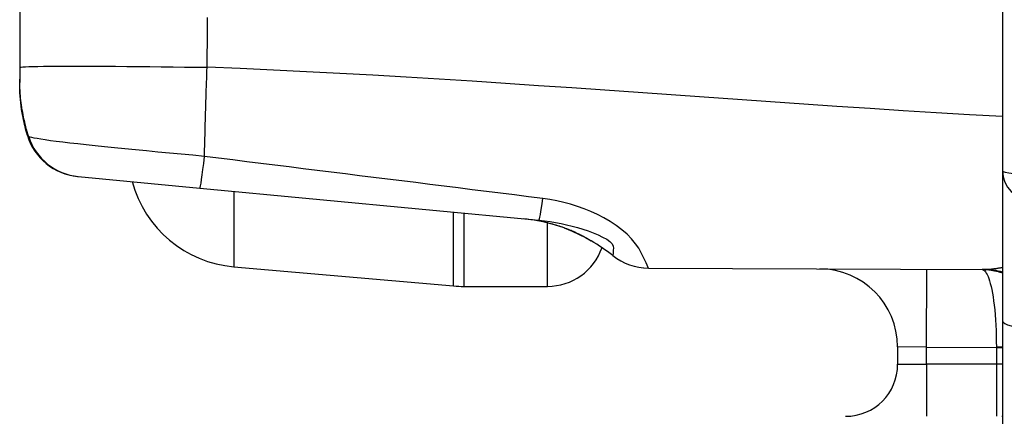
# Model space of a CAD drawing. Header units: inches. Extents: x 7 to 188, y 10 to 101.
# Tile 5 of 154: x 6.973 to 8.314, y 12.384 to 12.925. Entities that reach past the tile are written whole.
import ezdxf

# ---------------------------------------------------------------- set-up
doc = ezdxf.new("R2010")
doc.units = ezdxf.units.IN
doc.header["$MEASUREMENT"] = 0
doc.layers.add('Visible Edges(ANSI)', color=7, linetype='Continuous', lineweight=25)
doc.layers.add('Visible Tangent Edges(ANSI)', color=7, linetype='Continuous', lineweight=25)

msp = doc.modelspace()

# ---------------------------------------------------------------- linework, layer by layer
at = {"layer": 'Visible Edges(ANSI)'}
for p, q in [((8.3115, 13.4095), (8.3115, 12.7191)), ((6.9729, 13.1029), (6.9729, 12.8604)), ((6.9729, 12.8604), (6.9729, 12.844)), ((6.9729, 12.844), (6.9729, 12.8396)), ((7.0515, 12.7116), (7.0527, 12.7115)), ((7.0527, 12.7115), (7.2182, 12.6958)), ((8.3115, 12.7191), (8.3115, 12.5149)), ((7.2182, 12.6958), (7.68, 12.6518)), ((7.2645, 12.5884), (7.5639, 12.5623)), ((7.8293, 12.5866), (8.2868, 12.5846)), ((7.5776, 12.5617), (7.6916, 12.5617)), ((8.3115, 12.5149), (8.3115, 12.2086)), ((8.1684, 12.4793), (8.1684, 12.4554))]:
    msp.add_line(p, q, dxfattribs=at)
at = {"layer": 'Visible Edges(ANSI)', "flags": 128}
for points in [[(6.9836, 12.7673), (6.9789, 12.785), (6.9756, 12.803), (6.9736, 12.8213), (6.9729, 12.8396)], [(7.7142, 12.6415), (7.7012, 12.6458), (7.6876, 12.6493), (7.6736, 12.6519), (7.6593, 12.6538)], [(7.7142, 12.6415), (7.7251, 12.6371), (7.7347, 12.6326), (7.7433, 12.6281), (7.7511, 12.6237)]]:
    msp.add_lwpolyline(points, dxfattribs=at)
at = {"layer": 'Visible Edges(ANSI)'}
for centre, radius, start, end in [((7.059, 12.79), 0.0787, 196.7838, 264.5597), ((8.3509, 12.7191), 0.0394, 180, 270), ((7.2782, 12.7453), 0.1575, 195.0084, 265), ((7.6334, 12.4189), 0.2362, 51.4694, 60.1027), ((7.6916, 12.6404), 0.0787, 270, 340.787), ((7.8296, 12.6653), 0.0787, 231.4694, 269.7454), ((8.0621, 12.4793), 0.1063, 0, 89.7454), ((7.5776, 12.7191), 0.1575, 265, 270), ((8.0976, 12.4554), 0.0709, 270, 0)]:
    msp.add_arc(centre, radius, start, end, dxfattribs=at)
at = {"layer": 'Visible Tangent Edges(ANSI)'}
for p, q in [((7.2645, 12.6914), (7.2645, 12.5884)), ((7.5639, 12.5623), (7.5639, 12.6629)), ((7.5776, 12.6615), (7.5776, 12.5617)), ((7.6916, 12.5617), (7.6916, 12.6483)), ((7.7806, 12.6037), (7.7806, 12.6037)), ((8.2078, 12.4786), (8.2083, 12.5849)), ((8.2078, 12.4786), (8.1684, 12.4793)), ((8.2078, 12.4786), (8.303, 12.4782)), ((8.2078, 12.4554), (8.2078, 12.4786)), ((8.303, 12.4786), (8.303, 12.4782)), ((8.303, 12.4782), (8.3115, 12.4782)), ((8.303, 12.4782), (8.303, 12.4554)), ((8.1684, 12.4554), (8.2078, 12.4554)), ((8.2078, 12.4554), (8.2078, 12.3845)), ((8.303, 12.4554), (8.2078, 12.4554)), ((8.303, 12.4554), (8.303, 12.3845)), ((8.3115, 12.4554), (8.303, 12.4554))]:
    msp.add_line(p, q, dxfattribs=at)
at = {"layer": 'Visible Tangent Edges(ANSI)', "flags": 128}
for points in [[(7.2281, 12.8604), (7.2282, 12.8638), (7.2282, 12.8672), (7.2283, 12.8706), (7.2283, 12.874), (7.2284, 12.8774), (7.2284, 12.8808), (7.2284, 12.8842), (7.2285, 12.8876), (7.2285, 12.891), (7.2285, 12.8944), (7.2286, 12.8978), (7.2286, 12.9012), (7.2286, 12.9046), (7.2287, 12.9079), (7.2287, 12.9113), (7.2287, 12.9147), (7.2287, 12.9181), (7.2288, 12.9215), (7.2288, 12.9249), (7.2288, 12.9283)], [(6.9729, 12.8604), (6.9734, 12.8606), (6.9748, 12.8608), (6.9772, 12.861), (6.9806, 12.8612), (6.9852, 12.8614), (6.9908, 12.8616), (6.9976, 12.8617), (7.0055, 12.8618), (7.0145, 12.8619), (7.0246, 12.8619), (7.0357, 12.862), (7.0477, 12.862), (7.0605, 12.862), (7.0742, 12.8619), (7.0885, 12.8619), (7.1033, 12.8618), (7.1186, 12.8617), (7.1342, 12.8616), (7.15, 12.8614), (7.1658, 12.8612), (7.1817, 12.861), (7.1974, 12.8608), (7.2129, 12.8606), (7.2281, 12.8604)], [(7.2246, 12.7389), (7.2247, 12.7436), (7.2248, 12.7484), (7.2249, 12.7533), (7.225, 12.7582), (7.2252, 12.7631), (7.2253, 12.7681), (7.2254, 12.773), (7.2255, 12.7781), (7.2257, 12.7831), (7.2258, 12.7882), (7.226, 12.7932), (7.2261, 12.7984), (7.2263, 12.8035), (7.2264, 12.8086), (7.2266, 12.8138), (7.2267, 12.8189), (7.2269, 12.8241), (7.227, 12.8293), (7.2272, 12.8345), (7.2274, 12.8397), (7.2276, 12.8449), (7.2277, 12.85), (7.2279, 12.8552), (7.2281, 12.8604)], [(8.3115, 12.7932), (8.2664, 12.7957), (8.2212, 12.7984), (8.1761, 12.8011), (8.1309, 12.804), (8.0858, 12.807), (8.0407, 12.81), (7.9955, 12.8131), (7.9504, 12.8163), (7.9052, 12.8195), (7.8601, 12.8227), (7.815, 12.8259), (7.7698, 12.829), (7.7247, 12.8322), (7.6795, 12.8353), (7.6344, 12.8383), (7.5893, 12.8413), (7.5441, 12.8442), (7.499, 12.8469), (7.4538, 12.8496), (7.4087, 12.8521), (7.3635, 12.8544), (7.3184, 12.8566), (7.2733, 12.8586), (7.2281, 12.8604)], [(6.9853, 12.7657), (6.9842, 12.769), (6.9832, 12.7723), (6.9823, 12.7756), (6.9814, 12.779), (6.9805, 12.7823), (6.9797, 12.7856), (6.979, 12.7889), (6.9782, 12.7922), (6.9776, 12.7955), (6.977, 12.7988), (6.9764, 12.8021), (6.9759, 12.8054), (6.9754, 12.8087), (6.9749, 12.8119), (6.9746, 12.8152), (6.9742, 12.8185), (6.9739, 12.8217), (6.9736, 12.8249), (6.9734, 12.8282), (6.9732, 12.8314), (6.9731, 12.8346), (6.973, 12.8377), (6.9729, 12.8409), (6.9729, 12.844)], [(6.9836, 12.7673), (6.9827, 12.7704), (6.9818, 12.7734), (6.981, 12.7765), (6.9802, 12.7795), (6.9795, 12.7826), (6.9788, 12.7857), (6.9781, 12.7887), (6.9775, 12.7918), (6.977, 12.7948), (6.9764, 12.7979), (6.9759, 12.8009), (6.9755, 12.8039), (6.9751, 12.807), (6.9747, 12.81), (6.9743, 12.813), (6.974, 12.816), (6.9738, 12.819), (6.9735, 12.822), (6.9733, 12.8249), (6.9732, 12.8279), (6.9731, 12.8308), (6.973, 12.8338), (6.9729, 12.8367), (6.9729, 12.8396)], [(6.9836, 12.7673), (6.9836, 12.7673), (6.9836, 12.7673), (6.9836, 12.7673), (6.9836, 12.7673), (6.9836, 12.7673), (6.9836, 12.7673), (6.9836, 12.7673), (6.9836, 12.7673), (6.9836, 12.7673), (6.9836, 12.7673), (6.9836, 12.7673), (6.9836, 12.7673), (6.9836, 12.7673), (6.9836, 12.7673), (6.9836, 12.7673), (6.9836, 12.7673), (6.9836, 12.7673), (6.9836, 12.7673), (6.9836, 12.7673), (6.9836, 12.7673), (6.9836, 12.7673), (6.9836, 12.7673), (6.9836, 12.7673), (6.9836, 12.7673)], [(6.9853, 12.7657), (6.9852, 12.7658), (6.9852, 12.7658), (6.9851, 12.7658), (6.9851, 12.7659), (6.985, 12.766), (6.9849, 12.766), (6.9849, 12.7661), (6.9848, 12.7661), (6.9847, 12.7662), (6.9847, 12.7662), (6.9846, 12.7663), (6.9845, 12.7664), (6.9845, 12.7664), (6.9844, 12.7665), (6.9843, 12.7666), (6.9842, 12.7667), (6.9842, 12.7667), (6.9841, 12.7668), (6.984, 12.7669), (6.9839, 12.767), (6.9838, 12.767), (6.9838, 12.7671), (6.9837, 12.7672), (6.9836, 12.7673)], [(7.2246, 12.7389), (7.2086, 12.7404), (7.1926, 12.7419), (7.1768, 12.7434), (7.1611, 12.7449), (7.1457, 12.7464), (7.1307, 12.7478), (7.1161, 12.7493), (7.1021, 12.7507), (7.0885, 12.752), (7.0757, 12.7534), (7.0635, 12.7546), (7.052, 12.7559), (7.0414, 12.7571), (7.0316, 12.7582), (7.0228, 12.7593), (7.0148, 12.7603), (7.0078, 12.7613), (7.0017, 12.7622), (6.9967, 12.7631), (6.9926, 12.7639), (6.9894, 12.7646), (6.9871, 12.7652), (6.9858, 12.7656), (6.9853, 12.7657)], [(7.6852, 12.6815), (7.666, 12.6839), (7.6468, 12.6863), (7.6276, 12.6887), (7.6084, 12.6911), (7.5892, 12.6935), (7.57, 12.6959), (7.5508, 12.6983), (7.5316, 12.7007), (7.5124, 12.7031), (7.4932, 12.7055), (7.474, 12.7079), (7.4548, 12.7102), (7.4356, 12.7126), (7.4164, 12.715), (7.3972, 12.7174), (7.3781, 12.7198), (7.3589, 12.7221), (7.3397, 12.7245), (7.3205, 12.7269), (7.3013, 12.7293), (7.2822, 12.7317), (7.263, 12.7341), (7.2438, 12.7365), (7.2246, 12.7389)], [(7.8293, 12.5866), (7.8289, 12.587), (7.8282, 12.5883), (7.8272, 12.5905), (7.8259, 12.5936), (7.8242, 12.5974), (7.8221, 12.6021), (7.8194, 12.6076), (7.8159, 12.6136), (7.8116, 12.6199), (7.8063, 12.6265), (7.8, 12.6329), (7.7928, 12.639), (7.7851, 12.6447), (7.777, 12.6501), (7.7685, 12.655), (7.7598, 12.6595), (7.7509, 12.6636), (7.7418, 12.6673), (7.7326, 12.6706), (7.7232, 12.6736), (7.7138, 12.6761), (7.7044, 12.6783), (7.6948, 12.6801), (7.6852, 12.6815)], [(7.7144, 12.6414), (7.7123, 12.6422), (7.7101, 12.6429), (7.7079, 12.6437), (7.7058, 12.6444), (7.7036, 12.6451), (7.7013, 12.6457), (7.6991, 12.6464), (7.6968, 12.647), (7.6946, 12.6476), (7.6923, 12.6482), (7.69, 12.6487), (7.6877, 12.6493), (7.6854, 12.6498), (7.6831, 12.6502), (7.6807, 12.6507), (7.6784, 12.6511), (7.676, 12.6516), (7.6737, 12.6519), (7.6713, 12.6523), (7.6689, 12.6526), (7.6665, 12.653), (7.6641, 12.6533), (7.6617, 12.6535), (7.6593, 12.6538)], [(7.68, 12.6518), (7.6876, 12.651), (7.6952, 12.65), (7.7027, 12.6488), (7.7102, 12.6474), (7.7177, 12.6458), (7.7251, 12.644), (7.7325, 12.642), (7.7398, 12.6398), (7.7469, 12.6374), (7.7539, 12.6348), (7.7606, 12.632), (7.7668, 12.629), (7.7724, 12.6259), (7.7768, 12.6227), (7.7796, 12.6195), (7.781, 12.6164), (7.7814, 12.6136), (7.7813, 12.6111), (7.7811, 12.6089), (7.781, 12.607), (7.7809, 12.6056), (7.7808, 12.6046), (7.7807, 12.6039), (7.7806, 12.6037)], [(7.7511, 12.6237), (7.7499, 12.6244), (7.7487, 12.6251), (7.7475, 12.6258), (7.7462, 12.6265), (7.7449, 12.6273), (7.7436, 12.628), (7.7423, 12.6287), (7.7409, 12.6295), (7.7395, 12.6302), (7.7381, 12.6309), (7.7366, 12.6317), (7.7351, 12.6325), (7.7336, 12.6332), (7.732, 12.634), (7.7304, 12.6347), (7.7288, 12.6355), (7.7271, 12.6363), (7.7254, 12.637), (7.7237, 12.6378), (7.7219, 12.6385), (7.7201, 12.6392), (7.7182, 12.64), (7.7163, 12.6407), (7.7144, 12.6414)], [(8.3115, 12.5796), (8.3104, 12.58), (8.3092, 12.5804), (8.3081, 12.5808), (8.3069, 12.5811), (8.3058, 12.5815), (8.3046, 12.5818), (8.3035, 12.5821), (8.3023, 12.5824), (8.3011, 12.5826), (8.3, 12.5829), (8.2988, 12.5831), (8.2977, 12.5833), (8.2965, 12.5835), (8.2953, 12.5837), (8.2942, 12.5838), (8.293, 12.584), (8.2918, 12.5841), (8.2906, 12.5842), (8.2895, 12.5843), (8.2883, 12.5844), (8.2871, 12.5845), (8.286, 12.5845), (8.2848, 12.5846), (8.2836, 12.5846)], [(8.2836, 12.5846), (8.2848, 12.5844), (8.2859, 12.5838), (8.2871, 12.5829), (8.2882, 12.5815), (8.2893, 12.5798), (8.2905, 12.5778), (8.2916, 12.5753), (8.2926, 12.5725), (8.2937, 12.5692), (8.2947, 12.5656), (8.2957, 12.5616), (8.2967, 12.5572), (8.2976, 12.5524), (8.2984, 12.5473), (8.2992, 12.5418), (8.3, 12.5359), (8.3007, 12.5297), (8.3013, 12.5231), (8.3018, 12.5162), (8.3022, 12.509), (8.3026, 12.5017), (8.3028, 12.4941), (8.3029, 12.4864), (8.303, 12.4786)], [(8.3115, 12.5873), (8.3103, 12.5871), (8.3092, 12.5869), (8.3081, 12.5867), (8.307, 12.5865), (8.3059, 12.5863), (8.3048, 12.5861), (8.3037, 12.5859), (8.3026, 12.5858), (8.3015, 12.5856), (8.3005, 12.5855), (8.2994, 12.5854), (8.2984, 12.5852), (8.2973, 12.5851), (8.2963, 12.585), (8.2953, 12.5849), (8.2943, 12.5848), (8.2933, 12.5848), (8.2924, 12.5847), (8.2914, 12.5847), (8.2905, 12.5846), (8.2895, 12.5846), (8.2886, 12.5846), (8.2877, 12.5846), (8.2868, 12.5846)]]:
    msp.add_lwpolyline(points, dxfattribs=at)
at = {"layer": 'Visible Tangent Edges(ANSI)'}
for centre, major_axis, ratio, start_param, end_param in [((7.059, 12.79), (-0.0075, -0.0784), 0.999957, 5.100361, 6.283185), ((7.0602, 12.7899), (-0.0075, -0.0784), 0.999986, 5.119872, 6.283185), ((7.2257, 12.7742), (-0.0075, -0.0784), 0.032764, 0, 1.106854), ((8.6265, 12.7191), (-0.315, 0), 0.037588, 0, 0.305433), ((7.6875, 12.7302), (-0.0075, -0.0784), 0.03837, 0, 0.90375), ((7.7209, 12.66), (-0.0067, -0.0185), 0.353462, 0, 0.031705), ((7.8296, 12.6653), (-0.0003, -0.0787), 0.99996, 5.615153, 6.283185), ((8.2863, 12.4783), (0.0005, 0.1063), 0.934958, 6.031517, 6.283185), ((8.3509, 12.5149), (-0.0394, 0), 0.258819, 0, 1.570796), ((8.303, 12.4783), (0.0787, -0.0001), 0.004243, 1.462281, 1.570783), ((8.3105, 12.4554), (0, -0.0709), 0.954606, 0, 0.014955)]:
    msp.add_ellipse(centre, major_axis=major_axis, ratio=ratio, start_param=start_param, end_param=end_param, dxfattribs=at)

doc.saveas('drawing.dxf')
